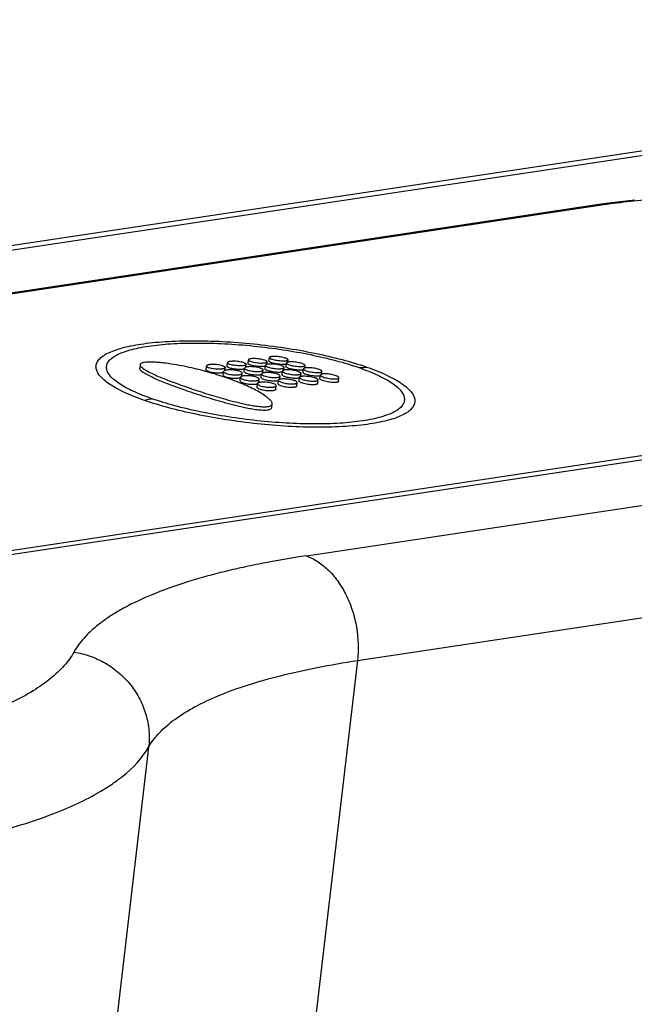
# Model space of a CAD drawing. Header units: millimetres. Extents: x 290 to 825, y 194 to 728.
# Tile 4 of 25: x 338 to 355, y 346 to 372. Entities that reach past the tile are written whole.
import ezdxf

# ---------------------------------------------------------------- set-up
doc = ezdxf.new("R2010")
doc.units = ezdxf.units.MM
doc.header["$LTSCALE"] = 65.395
doc.layers.get('0').update_dxf_attribs({"linetype": 'CONTINUOUS'})

msp = doc.modelspace()

# ---------------------------------------------------------------- linework, layer by layer
at = {"color": 7, "linetype": 'CONTINUOUS'}
for p, q in [((326.661, 364.612), (378.06, 372.346)), ((353.765, 367.422), (321.939, 362.633)), ((343.795, 363.103), (343.806, 363.199)), ((344.354, 363.179), (344.364, 363.275)), ((344.854, 363.153), (344.862, 363.221)), ((344.911, 363.24), (344.921, 363.336)), ((345.365, 363.094), (345.375, 363.191)), ((345.411, 363.212), (345.418, 363.276)), ((341.474, 363.144), (341.464, 363.048)), ((343.235, 363.012), (343.246, 363.109)), ((343.689, 362.867), (343.7, 362.963)), ((343.736, 362.991), (343.744, 363.067)), ((344.249, 362.957), (344.26, 363.054)), ((344.296, 363.079), (344.304, 363.152)), ((344.749, 362.925), (344.757, 363.001)), ((344.808, 363.033), (344.818, 363.13)), ((345.261, 362.878), (345.271, 362.974)), ((345.307, 362.999), (345.315, 363.07)), ((345.818, 362.939), (345.828, 363.036)), ((345.864, 363.058), (345.871, 363.125)), ((346.316, 362.894), (346.323, 362.965)), ((344.142, 362.711), (344.152, 362.808)), ((344.189, 362.837), (344.197, 362.916)), ((344.641, 362.673), (344.65, 362.756)), ((344.702, 362.802), (344.713, 362.898)), ((345.154, 362.637), (345.164, 362.734)), ((345.201, 362.762), (345.209, 362.84)), ((345.65, 362.574), (345.66, 362.67)), ((345.712, 362.713), (345.723, 362.81)), ((345.759, 362.835), (345.767, 362.91)), ((346.208, 362.643), (346.218, 362.74)), ((346.269, 362.775), (346.28, 362.871)), ((346.764, 362.698), (346.775, 362.795)), ((335.843, 357.753), (367.669, 362.542)), ((344.603, 362.63), (344.592, 362.627)), ((344.594, 362.547), (344.604, 362.643)), ((345.09, 362.489), (345.101, 362.586)), ((344.984, 362.001), (344.994, 362.098))]:
    msp.add_line(p, q, dxfattribs=at)
at = {"color": 9, "linetype": 'CONTINUOUS'}
for p, q in [((378.62, 372.295), (327.221, 364.561)), ((322.013, 362.626), (353.838, 367.415)), ((345.907, 358.048), (397.307, 365.782)), ((347.269, 355.254), (398.668, 362.988)), ((367.56, 362.629), (335.734, 357.84)), ((347.269, 355.254), (344.96, 335.555)), ((341.702, 352.945), (340.071, 339.047))]:
    msp.add_line(p, q, dxfattribs=at)
at = {"color": 7, "linetype": 'CONTINUOUS'}
msp.add_lwpolyline([(354.667, 367.532), (354.509, 367.516), (354.353, 367.499), (354.2, 367.481), (354.049, 367.462), (353.9, 367.442), (353.765, 367.422)], dxfattribs=at)
for centre, radius, start, end in [((344.093, 362.969), 0.186, 284.9297, 288.1655), ((345.116, 362.872), 0.162, 286.207, 286.821)]:
    msp.add_arc(centre, radius, start, end, dxfattribs=at)
at = {"color": 9, "linetype": 'CONTINUOUS'}
for points, knots in [([(353.838, 367.415), (353.832, 367.417), (353.808, 367.424), (353.783, 367.425), (353.765, 367.422)], [0, 0, 0, 0, 0.256976, 1, 1, 1, 1]), ([(353.838, 367.415), (354.07, 367.45), (354.555, 367.511), (355.594, 367.6), (357.006, 367.647), (358.793, 367.607), (360.653, 367.474), (362.515, 367.251), (364.309, 366.945), (365.724, 366.623), (366.768, 366.329), (367.471, 366.101), (368.11, 365.863), (368.678, 365.617), (369.17, 365.365), (369.526, 365.145), (369.766, 364.966), (369.917, 364.837), (370.047, 364.708), (370.154, 364.58), (370.239, 364.452), (370.301, 364.326), (370.339, 364.2), (370.354, 364.076), (370.345, 363.955), (370.299, 363.792), (370.203, 363.639), (370.072, 363.501), (369.897, 363.357), (369.619, 363.19), (369.215, 363.017), (368.732, 362.863), (368.172, 362.731), (367.772, 362.661), (367.56, 362.629)], [0, 0, 0, 0, 0.033826, 0.070376, 0.150398, 0.237308, 0.328006, 0.419222, 0.507673, 0.590211, 0.628362, 0.663996, 0.696833, 0.726633, 0.753214, 0.776464, 0.786838, 0.796389, 0.805142, 0.81314, 0.820445, 0.827147, 0.833368, 0.839268, 0.845033, 0.850866, 0.863445, 0.870538, 0.878298, 0.896065, 0.917089, 0.941466, 0.969151, 1, 1, 1, 1]), ([(341.592, 362.193), (341.497, 362.226), (341.317, 362.293), (341.066, 362.401), (340.846, 362.51), (340.661, 362.621), (340.512, 362.731), (340.4, 362.842), (340.326, 362.952), (340.298, 363.047), (340.298, 363.118), (340.314, 363.188), (340.363, 363.275), (340.462, 363.366), (340.598, 363.449), (340.772, 363.524), (340.982, 363.591), (341.227, 363.649), (341.505, 363.698), (341.812, 363.736), (342.272, 363.774), (342.896, 363.792), (343.685, 363.77), (344.505, 363.706), (345.324, 363.602), (346.112, 363.463), (346.838, 363.294), (347.295, 363.158), (347.507, 363.083)], [0, 0, 0, 0, 0.03293, 0.062901, 0.089718, 0.113251, 0.133463, 0.150462, 0.164588, 0.176598, 0.182233, 0.187873, 0.199943, 0.214209, 0.231471, 0.252096, 0.276204, 0.303758, 0.334607, 0.368539, 0.405265, 0.48577, 0.573163, 0.664176, 0.755473, 0.843824, 0.926223, 1, 1, 1, 1]), ([(341.791, 362.236), (341.703, 362.267), (341.534, 362.329), (341.299, 362.43), (341.094, 362.532), (340.921, 362.635), (340.781, 362.739), (340.675, 362.842), (340.605, 362.945), (340.578, 363.034), (340.578, 363.1), (340.591, 363.166), (340.637, 363.247), (340.728, 363.332), (340.855, 363.41), (341.017, 363.481), (341.213, 363.543), (341.442, 363.597), (341.804, 363.661), (342.321, 363.711), (343.002, 363.73), (343.74, 363.709), (344.506, 363.649), (345.272, 363.552), (346.007, 363.422), (346.686, 363.264), (347.112, 363.136), (347.311, 363.067)], [0, 0, 0, 0, 0.032935, 0.062925, 0.089775, 0.113356, 0.133628, 0.15069, 0.164874, 0.176921, 0.18256, 0.188194, 0.200227, 0.214436, 0.231637, 0.252208, 0.276275, 0.303803, 0.334642, 0.405305, 0.485859, 0.573298, 0.664327, 0.755602, 0.843904, 0.92625, 1, 1, 1, 1]), ([(347.507, 363.083), (347.602, 363.05), (347.782, 362.984), (348.034, 362.875), (348.253, 362.765), (348.438, 362.653), (348.587, 362.541), (348.698, 362.429), (348.772, 362.317), (348.801, 362.221), (348.8, 362.148), (348.784, 362.077), (348.735, 361.989), (348.636, 361.896), (348.499, 361.812), (348.325, 361.735), (348.115, 361.667), (347.87, 361.609), (347.592, 361.56), (347.285, 361.522), (346.826, 361.485), (346.202, 361.469), (345.413, 361.494), (344.593, 361.562), (343.774, 361.669), (342.987, 361.811), (342.261, 361.982), (341.804, 362.119), (341.592, 362.193)], [0, 0, 0, 0, 0.03289, 0.062837, 0.08965, 0.113204, 0.133468, 0.150555, 0.164812, 0.176992, 0.182719, 0.188451, 0.200683, 0.215069, 0.232406, 0.253068, 0.277183, 0.304719, 0.335531, 0.369412, 0.406076, 0.48644, 0.573687, 0.664564, 0.755744, 0.843997, 0.92631, 1, 1, 1, 1]), ([(347.311, 363.067), (347.399, 363.036), (347.568, 362.973), (347.803, 362.872), (348.008, 362.769), (348.181, 362.665), (348.321, 362.56), (348.426, 362.455), (348.496, 362.351), (348.523, 362.261), (348.523, 362.193), (348.509, 362.126), (348.464, 362.044), (348.373, 361.957), (348.245, 361.877), (348.083, 361.806), (347.887, 361.742), (347.658, 361.688), (347.399, 361.642), (347.112, 361.607), (346.682, 361.572), (346.099, 361.557), (345.361, 361.581), (344.595, 361.645), (343.83, 361.746), (343.095, 361.878), (342.416, 362.038), (341.99, 362.167), (341.791, 362.236)], [0, 0, 0, 0, 0.032894, 0.062859, 0.089705, 0.113307, 0.13363, 0.15078, 0.165093, 0.177308, 0.18304, 0.188767, 0.200962, 0.215291, 0.232568, 0.253177, 0.27725, 0.30476, 0.335563, 0.369447, 0.406127, 0.486539, 0.573829, 0.664721, 0.755878, 0.84408, 0.926338, 1, 1, 1, 1]), ([(347.311, 363.067), (347.327, 363.067), (347.393, 363.069), (347.458, 363.076), (347.507, 363.083)], [0, 0, 0, 0, 0.24733, 1, 1, 1, 1]), ([(341.791, 362.236), (341.775, 362.231), (341.709, 362.214), (341.642, 362.201), (341.592, 362.193)], [0, 0, 0, 0, 0.253426, 1, 1, 1, 1]), ([(345.907, 358.048), (345.506, 357.987), (344.918, 357.887), (344.157, 357.728), (343.466, 357.565), (342.675, 357.342), (341.822, 357.036), (341.196, 356.746), (340.763, 356.495), (340.484, 356.307), (340.238, 356.112), (339.964, 355.851), (339.796, 355.632), (339.709, 355.479)], [0, 0, 0, 0, 0.176812, 0.259812, 0.339089, 0.486212, 0.617873, 0.734107, 0.78661, 0.835517, 0.88102, 0.923379, 1, 1, 1, 1]), ([(345.907, 358.048), (346.016, 358.007), (346.232, 357.895), (346.521, 357.655), (346.776, 357.347), (346.988, 356.983), (347.149, 356.576), (347.287, 356), (347.303, 355.548), (347.269, 355.254)], [0, 0, 0, 0, 0.105135, 0.2177, 0.337933, 0.464969, 0.597117, 0.732139, 1, 1, 1, 1]), ([(339.709, 355.479), (339.636, 355.35), (339.447, 355.094), (339.077, 354.749), (338.608, 354.425), (338.042, 354.121), (337.382, 353.84), (336.631, 353.582), (335.791, 353.349), (334.867, 353.142), (333.862, 352.962), (332.38, 352.753), (330.362, 352.572), (327.772, 352.476), (324.998, 352.498), (322.092, 352.637), (319.109, 352.887), (316.107, 353.243), (313.143, 353.695), (310.271, 354.233), (307.546, 354.846), (305.02, 355.52), (303.419, 356.025), (302.662, 356.289)], [0, 0, 0, 0, 0.011679, 0.024798, 0.039654, 0.056424, 0.075201, 0.096021, 0.118873, 0.143719, 0.170492, 0.199109, 0.261442, 0.329754, 0.402899, 0.47961, 0.55853, 0.63825, 0.717343, 0.794392, 0.868029, 0.936959, 1, 1, 1, 1]), ([(339.709, 355.479), (339.857, 355.457), (340.149, 355.384), (340.558, 355.194), (340.925, 354.932), (341.236, 354.606), (341.478, 354.23), (341.643, 353.817), (341.724, 353.383), (341.719, 353.09), (341.702, 352.945)], [0, 0, 0, 0, 0.125984, 0.252318, 0.378635, 0.504571, 0.629818, 0.754164, 0.877534, 1, 1, 1, 1]), ([(341.702, 352.945), (341.781, 353.083), (341.991, 353.355), (342.411, 353.711), (342.949, 354.042), (343.603, 354.345), (344.369, 354.621), (345.244, 354.867), (346.221, 355.082), (346.909, 355.2), (347.269, 355.254)], [0, 0, 0, 0, 0.076883, 0.164827, 0.266315, 0.382629, 0.514297, 0.661341, 0.823437, 1, 1, 1, 1]), ([(300.811, 353.812), (301.647, 353.521), (303.414, 352.963), (306.203, 352.222), (309.212, 351.549), (312.383, 350.958), (315.656, 350.464), (318.97, 350.077), (322.26, 349.806), (325.466, 349.658), (328.526, 349.637), (330.957, 349.729), (332.784, 349.873), (334.052, 350.01), (335.243, 350.178), (336.351, 350.377), (337.371, 350.605), (338.298, 350.862), (339.128, 351.145), (339.857, 351.454), (340.393, 351.74), (340.766, 351.982), (341.21, 352.313), (341.53, 352.645), (341.702, 352.945)], [0, 0, 0, 0, 0.063062, 0.132029, 0.205709, 0.282799, 0.361921, 0.441654, 0.52057, 0.597262, 0.67038, 0.738662, 0.770632, 0.80098, 0.82959, 0.856361, 0.881208, 0.904065, 0.924891, 0.943677, 0.960455, 0.96812, 0.975323, 1, 1, 1, 1])]:
    msp.add_open_spline(points, degree=3, knots=knots, dxfattribs=at)
at = {"color": 7, "linetype": 'CONTINUOUS'}
for points, knots in [([(341.562, 363.2), (341.548, 363.197), (341.525, 363.191), (341.497, 363.178), (341.48, 363.162), (341.475, 363.15), (341.474, 363.144)], [0, 0, 0, 0, 0.376389, 0.651196, 0.846421, 1, 1, 1, 1]), ([(344.994, 362.098), (344.996, 362.115), (344.987, 362.142), (344.966, 362.174), (344.937, 362.209), (344.892, 362.251), (344.805, 362.319), (344.678, 362.4), (344.509, 362.492), (344.323, 362.58), (344.053, 362.696), (343.688, 362.83), (343.302, 362.946), (342.975, 363.031), (342.714, 363.09), (342.44, 363.142), (342.203, 363.179), (342.005, 363.201), (341.852, 363.213), (341.724, 363.216), (341.627, 363.21), (341.582, 363.204), (341.562, 363.2)], [0, 0, 0, 0, 0.013832, 0.021928, 0.030775, 0.050382, 0.072062, 0.119971, 0.172347, 0.228084, 0.286572, 0.410548, 0.543155, 0.612806, 0.684957, 0.760015, 0.838623, 0.879504, 0.921397, 0.963297, 0.98295, 1, 1, 1, 1]), ([(343.806, 363.199), (343.805, 363.195), (343.809, 363.188), (343.816, 363.181), (343.828, 363.171), (343.85, 363.161), (343.869, 363.154), (343.88, 363.15)], [0, 0, 0, 0, 0.135975, 0.227667, 0.339841, 0.628615, 1, 1, 1, 1]), ([(344.229, 363.201), (344.21, 363.207), (344.169, 363.217), (344.102, 363.228), (344.032, 363.235), (343.964, 363.238), (343.911, 363.236), (343.874, 363.231), (343.851, 363.227), (343.833, 363.222), (343.817, 363.215), (343.807, 363.206), (343.806, 363.199)], [0, 0, 0, 0, 0.137302, 0.294861, 0.460341, 0.62061, 0.763048, 0.824132, 0.87697, 0.920811, 0.955379, 1, 1, 1, 1]), ([(344.229, 363.201), (344.24, 363.197), (344.26, 363.19), (344.281, 363.18), (344.294, 363.17), (344.301, 363.163), (344.304, 363.156), (344.304, 363.152)], [0, 0, 0, 0, 0.371405, 0.660172, 0.77234, 0.864029, 1, 1, 1, 1]), ([(344.787, 363.269), (344.768, 363.275), (344.726, 363.285), (344.66, 363.297), (344.59, 363.305), (344.522, 363.309), (344.462, 363.308), (344.418, 363.303), (344.391, 363.296), (344.375, 363.29), (344.365, 363.281), (344.364, 363.275)], [0, 0, 0, 0, 0.138035, 0.296456, 0.462743, 0.623599, 0.766258, 0.87984, 0.923306, 0.957296, 1, 1, 1, 1]), ([(344.364, 363.275), (344.364, 363.271), (344.367, 363.264), (344.375, 363.257), (344.387, 363.248), (344.409, 363.238), (344.428, 363.231), (344.439, 363.228)], [0, 0, 0, 0, 0.131262, 0.222129, 0.334301, 0.624944, 1, 1, 1, 1]), ([(344.439, 363.228), (344.458, 363.222), (344.5, 363.211), (344.566, 363.199), (344.636, 363.191), (344.704, 363.188), (344.764, 363.189), (344.808, 363.194), (344.835, 363.201), (344.851, 363.207), (344.861, 363.215), (344.862, 363.221)], [0, 0, 0, 0, 0.138029, 0.296447, 0.462732, 0.623585, 0.766243, 0.879827, 0.923297, 0.957291, 1, 1, 1, 1]), ([(344.862, 363.221), (344.862, 363.225), (344.859, 363.232), (344.851, 363.239), (344.839, 363.248), (344.817, 363.258), (344.798, 363.265), (344.787, 363.269)], [0, 0, 0, 0, 0.131253, 0.222117, 0.334286, 0.624932, 1, 1, 1, 1]), ([(344.985, 363.194), (344.974, 363.198), (344.955, 363.204), (344.934, 363.214), (344.921, 363.223), (344.914, 363.23), (344.911, 363.236), (344.911, 363.24)], [0, 0, 0, 0, 0.378805, 0.671367, 0.783545, 0.873584, 1, 1, 1, 1]), ([(345.343, 363.322), (345.324, 363.328), (345.282, 363.339), (345.216, 363.351), (345.146, 363.36), (345.079, 363.365), (345.026, 363.365), (344.989, 363.362), (344.966, 363.359), (344.948, 363.355), (344.933, 363.35), (344.922, 363.342), (344.921, 363.336)], [0, 0, 0, 0, 0.138742, 0.297998, 0.465056, 0.626456, 0.769307, 0.830251, 0.882674, 0.925778, 0.959208, 1, 1, 1, 1]), ([(344.921, 363.336), (344.921, 363.333), (344.924, 363.326), (344.932, 363.319), (344.944, 363.311), (344.966, 363.301), (344.985, 363.294), (344.996, 363.29)], [0, 0, 0, 0, 0.126459, 0.216506, 0.328685, 0.621229, 1, 1, 1, 1]), ([(345.372, 363.159), (345.361, 363.156), (345.335, 363.153), (345.274, 363.15), (345.188, 363.155), (345.085, 363.169), (345.016, 363.184), (344.985, 363.194)], [0, 0, 0, 0, 0.087917, 0.198191, 0.465059, 0.750592, 1, 1, 1, 1]), ([(344.996, 363.29), (345.015, 363.284), (345.057, 363.274), (345.123, 363.261), (345.193, 363.253), (345.261, 363.248), (345.314, 363.248), (345.35, 363.25), (345.373, 363.253), (345.391, 363.257), (345.407, 363.263), (345.417, 363.27), (345.418, 363.276)], [0, 0, 0, 0, 0.138739, 0.297993, 0.465049, 0.626444, 0.769292, 0.830237, 0.882663, 0.92577, 0.959204, 1, 1, 1, 1]), ([(345.418, 363.276), (345.418, 363.28), (345.415, 363.287), (345.408, 363.293), (345.395, 363.302), (345.373, 363.312), (345.354, 363.319), (345.343, 363.322)], [0, 0, 0, 0, 0.126455, 0.216502, 0.328683, 0.621231, 1, 1, 1, 1]), ([(345.797, 363.174), (345.778, 363.18), (345.736, 363.192), (345.67, 363.205), (345.6, 363.214), (345.532, 363.22), (345.472, 363.22), (345.429, 363.217), (345.402, 363.21), (345.386, 363.205), (345.376, 363.197), (345.375, 363.191)], [0, 0, 0, 0, 0.138883, 0.298014, 0.46476, 0.625765, 0.768261, 0.881386, 0.924522, 0.958122, 1, 1, 1, 1]), ([(345.375, 363.191), (345.375, 363.187), (345.378, 363.18), (345.385, 363.173), (345.398, 363.164), (345.419, 363.153), (345.439, 363.146), (345.449, 363.142)], [0, 0, 0, 0, 0.130191, 0.22113, 0.333525, 0.624687, 1, 1, 1, 1]), ([(342.673, 362.463), (342.605, 362.487), (342.472, 362.534), (342.277, 362.607), (342.092, 362.679), (341.919, 362.751), (341.761, 362.823), (341.642, 362.884), (341.561, 362.935), (341.518, 362.966), (341.491, 362.991), (341.472, 363.014), (341.463, 363.035), (341.464, 363.048)], [0, 0, 0, 0, 0.158874, 0.311565, 0.457406, 0.595299, 0.723419, 0.838533, 0.889471, 0.934401, 0.954091, 0.971612, 1, 1, 1, 1]), ([(341.474, 363.144), (341.473, 363.131), (341.484, 363.108), (341.505, 363.085), (341.535, 363.057), (341.581, 363.024), (341.67, 362.971), (341.799, 362.906), (341.97, 362.83), (342.156, 362.754), (342.356, 362.677), (342.566, 362.601), (342.865, 362.496), (343.177, 362.393), (343.502, 362.294), (343.761, 362.219), (343.985, 362.16), (344.171, 362.116), (344.315, 362.084), (344.464, 362.056), (344.617, 362.033), (344.744, 362.022), (344.84, 362.023), (344.885, 362.028), (344.906, 362.032)], [0, 0, 0, 0, 0.011279, 0.018325, 0.026262, 0.044383, 0.064906, 0.111205, 0.162648, 0.217962, 0.276441, 0.33767, 0.401405, 0.536003, 0.606914, 0.680439, 0.756918, 0.796429, 0.836899, 0.878394, 0.920806, 0.963069, 0.982837, 1, 1, 1, 1]), ([(343.309, 362.962), (343.298, 362.965), (343.279, 362.973), (343.252, 362.986), (343.234, 363.002), (343.235, 363.012)], [0, 0, 0, 0, 0.37238, 0.662895, 1, 1, 1, 1]), ([(343.246, 363.109), (343.245, 363.098), (343.263, 363.082), (343.289, 363.069), (343.309, 363.062), (343.32, 363.058)], [0, 0, 0, 0, 0.337085, 0.627597, 1, 1, 1, 1]), ([(343.67, 363.118), (343.651, 363.124), (343.609, 363.134), (343.543, 363.145), (343.473, 363.151), (343.404, 363.152), (343.351, 363.149), (343.314, 363.144), (343.291, 363.139), (343.273, 363.133), (343.256, 363.125), (343.246, 363.115), (343.246, 363.109)], [0, 0, 0, 0, 0.136552, 0.293242, 0.457916, 0.617598, 0.759819, 0.82098, 0.874042, 0.918281, 0.953451, 1, 1, 1, 1]), ([(343.309, 362.962), (343.34, 362.952), (343.409, 362.938), (343.513, 362.927), (343.6, 362.928), (343.66, 362.935), (343.686, 362.94), (343.698, 362.944)], [0, 0, 0, 0, 0.24772, 0.53169, 0.798695, 0.910076, 1, 1, 1, 1]), ([(343.744, 363.067), (343.743, 363.061), (343.733, 363.051), (343.717, 363.043), (343.698, 363.037), (343.676, 363.032), (343.639, 363.027), (343.585, 363.024), (343.517, 363.025), (343.447, 363.031), (343.381, 363.042), (343.339, 363.052), (343.32, 363.058)], [0, 0, 0, 0, 0.046543, 0.081708, 0.125939, 0.178992, 0.240143, 0.382346, 0.542027, 0.706707, 0.863418, 1, 1, 1, 1]), ([(343.67, 363.118), (343.681, 363.114), (343.701, 363.107), (343.727, 363.094), (343.745, 363.078), (343.744, 363.067)], [0, 0, 0, 0, 0.372415, 0.662924, 1, 1, 1, 1]), ([(343.7, 362.963), (343.698, 362.952), (343.716, 362.935), (343.743, 362.921), (343.762, 362.914), (343.773, 362.91)], [0, 0, 0, 0, 0.34195, 0.631089, 1, 1, 1, 1]), ([(344.124, 362.969), (344.105, 362.976), (344.063, 362.987), (343.997, 362.998), (343.927, 363.005), (343.858, 363.007), (343.805, 363.004), (343.768, 362.999), (343.745, 362.994), (343.727, 362.988), (343.71, 362.98), (343.7, 362.97), (343.7, 362.963)], [0, 0, 0, 0, 0.136675, 0.293216, 0.457569, 0.616854, 0.758695, 0.819721, 0.872715, 0.916987, 0.952344, 1, 1, 1, 1]), ([(343.87, 363.054), (343.859, 363.058), (343.839, 363.064), (343.818, 363.075), (343.805, 363.084), (343.798, 363.092), (343.795, 363.099), (343.795, 363.103)], [0, 0, 0, 0, 0.371419, 0.660189, 0.772356, 0.864041, 1, 1, 1, 1]), ([(344.257, 363.03), (344.246, 363.027), (344.22, 363.022), (344.159, 363.017), (344.073, 363.018), (343.969, 363.03), (343.901, 363.044), (343.87, 363.054)], [0, 0, 0, 0, 0.089223, 0.200225, 0.467201, 0.751714, 1, 1, 1, 1]), ([(344.304, 363.152), (344.303, 363.145), (344.293, 363.136), (344.277, 363.129), (344.258, 363.124), (344.236, 363.12), (344.198, 363.115), (344.145, 363.113), (344.077, 363.116), (344.007, 363.123), (343.941, 363.134), (343.899, 363.144), (343.88, 363.15)], [0, 0, 0, 0, 0.044623, 0.079191, 0.12303, 0.175864, 0.236945, 0.379375, 0.539636, 0.705111, 0.86268, 1, 1, 1, 1]), ([(344.197, 362.916), (344.199, 362.927), (344.181, 362.944), (344.154, 362.958), (344.135, 362.966), (344.124, 362.969)], [0, 0, 0, 0, 0.341956, 0.631098, 1, 1, 1, 1]), ([(344.323, 362.906), (344.312, 362.909), (344.293, 362.917), (344.266, 362.93), (344.248, 362.947), (344.249, 362.957)], [0, 0, 0, 0, 0.372467, 0.663379, 1, 1, 1, 1]), ([(344.26, 363.054), (344.259, 363.043), (344.277, 363.027), (344.303, 363.013), (344.323, 363.006), (344.334, 363.002)], [0, 0, 0, 0, 0.336662, 0.627587, 1, 1, 1, 1]), ([(344.683, 363.052), (344.664, 363.059), (344.622, 363.07), (344.556, 363.082), (344.486, 363.09), (344.418, 363.093), (344.365, 363.091), (344.328, 363.087), (344.305, 363.082), (344.287, 363.077), (344.27, 363.07), (344.26, 363.06), (344.26, 363.054)], [0, 0, 0, 0, 0.137431, 0.294857, 0.460021, 0.619884, 0.76194, 0.822889, 0.875658, 0.91953, 0.954277, 1, 1, 1, 1]), ([(344.334, 363.002), (344.353, 362.996), (344.394, 362.984), (344.46, 362.972), (344.53, 362.964), (344.599, 362.961), (344.652, 362.963), (344.689, 362.967), (344.711, 362.972), (344.73, 362.977), (344.746, 362.984), (344.756, 362.994), (344.757, 363.001)], [0, 0, 0, 0, 0.137454, 0.294875, 0.460011, 0.619849, 0.76189, 0.822844, 0.875624, 0.919509, 0.954267, 1, 1, 1, 1]), ([(344.428, 363.131), (344.417, 363.135), (344.398, 363.142), (344.377, 363.152), (344.364, 363.161), (344.357, 363.168), (344.354, 363.175), (344.354, 363.179)], [0, 0, 0, 0, 0.375096, 0.665751, 0.777918, 0.868775, 1, 1, 1, 1]), ([(344.815, 363.102), (344.804, 363.099), (344.778, 363.095), (344.718, 363.091), (344.631, 363.094), (344.527, 363.107), (344.459, 363.122), (344.428, 363.131)], [0, 0, 0, 0, 0.088547, 0.199176, 0.466105, 0.751143, 1, 1, 1, 1]), ([(344.757, 363.001), (344.758, 363.011), (344.74, 363.027), (344.714, 363.041), (344.694, 363.048), (344.683, 363.052)], [0, 0, 0, 0, 0.336642, 0.627553, 1, 1, 1, 1]), ([(345.136, 362.894), (345.117, 362.901), (345.075, 362.913), (345.009, 362.926), (344.939, 362.935), (344.871, 362.938), (344.818, 362.937), (344.781, 362.932), (344.758, 362.928), (344.74, 362.923), (344.723, 362.915), (344.713, 362.905), (344.713, 362.898)], [0, 0, 0, 0, 0.137579, 0.294886, 0.459747, 0.619217, 0.760895, 0.821701, 0.874386, 0.918272, 0.953188, 1, 1, 1, 1]), ([(344.882, 362.983), (344.871, 362.987), (344.852, 362.994), (344.83, 363.005), (344.818, 363.014), (344.811, 363.022), (344.807, 363.029), (344.808, 363.033)], [0, 0, 0, 0, 0.371663, 0.660964, 0.773364, 0.865125, 1, 1, 1, 1]), ([(345.241, 363.12), (345.222, 363.127), (345.18, 363.138), (345.114, 363.151), (345.044, 363.159), (344.976, 363.164), (344.923, 363.163), (344.886, 363.16), (344.864, 363.156), (344.845, 363.151), (344.829, 363.145), (344.819, 363.136), (344.818, 363.13)], [0, 0, 0, 0, 0.138157, 0.296435, 0.462393, 0.622833, 0.76511, 0.825992, 0.878552, 0.922046, 0.956207, 1, 1, 1, 1]), ([(344.818, 363.13), (344.818, 363.125), (344.821, 363.118), (344.828, 363.111), (344.841, 363.101), (344.862, 363.09), (344.881, 363.083), (344.892, 363.079)], [0, 0, 0, 0, 0.134896, 0.226662, 0.339061, 0.628352, 1, 1, 1, 1]), ([(345.269, 362.95), (345.257, 362.947), (345.232, 362.943), (345.171, 362.939), (345.084, 362.942), (344.981, 362.956), (344.913, 362.973), (344.882, 362.983)], [0, 0, 0, 0, 0.08858, 0.199111, 0.465731, 0.750683, 1, 1, 1, 1]), ([(344.892, 363.079), (344.911, 363.073), (344.953, 363.062), (345.019, 363.049), (345.089, 363.04), (345.157, 363.036), (345.21, 363.037), (345.247, 363.04), (345.269, 363.044), (345.288, 363.049), (345.304, 363.055), (345.314, 363.064), (345.315, 363.07)], [0, 0, 0, 0, 0.138154, 0.296428, 0.462375, 0.622803, 0.765079, 0.825966, 0.878533, 0.922033, 0.956199, 1, 1, 1, 1]), ([(345.315, 363.07), (345.315, 363.074), (345.312, 363.082), (345.305, 363.089), (345.292, 363.098), (345.271, 363.109), (345.252, 363.117), (345.241, 363.12)], [0, 0, 0, 0, 0.134896, 0.226663, 0.339066, 0.628361, 1, 1, 1, 1]), ([(345.693, 362.962), (345.674, 362.969), (345.633, 362.981), (345.567, 362.995), (345.497, 363.004), (345.429, 363.009), (345.376, 363.009), (345.339, 363.005), (345.317, 363.002), (345.298, 362.997), (345.282, 362.99), (345.272, 362.981), (345.271, 362.974)], [0, 0, 0, 0, 0.138293, 0.296434, 0.46207, 0.622106, 0.764012, 0.824764, 0.877257, 0.920777, 0.955111, 1, 1, 1, 1]), ([(345.271, 362.974), (345.271, 362.97), (345.274, 362.963), (345.281, 362.955), (345.293, 362.945), (345.315, 362.933), (345.334, 362.925), (345.345, 362.922)], [0, 0, 0, 0, 0.138412, 0.231083, 0.34374, 0.631743, 1, 1, 1, 1]), ([(345.439, 363.046), (345.428, 363.049), (345.409, 363.057), (345.387, 363.067), (345.375, 363.076), (345.368, 363.083), (345.364, 363.09), (345.365, 363.094)], [0, 0, 0, 0, 0.375334, 0.666509, 0.778904, 0.869838, 1, 1, 1, 1]), ([(345.825, 363.007), (345.814, 363.004), (345.788, 363.001), (345.728, 362.998), (345.641, 363.003), (345.538, 363.019), (345.47, 363.035), (345.439, 363.046)], [0, 0, 0, 0, 0.087948, 0.198128, 0.46469, 0.750133, 1, 1, 1, 1]), ([(345.449, 363.142), (345.469, 363.136), (345.51, 363.124), (345.576, 363.111), (345.646, 363.101), (345.714, 363.096), (345.774, 363.096), (345.817, 363.099), (345.844, 363.105), (345.86, 363.111), (345.87, 363.119), (345.871, 363.125)], [0, 0, 0, 0, 0.138881, 0.298009, 0.464746, 0.625743, 0.768238, 0.881371, 0.924513, 0.958117, 1, 1, 1, 1]), ([(345.767, 362.91), (345.768, 362.914), (345.764, 362.921), (345.757, 362.929), (345.745, 362.939), (345.723, 362.951), (345.704, 362.959), (345.693, 362.962)], [0, 0, 0, 0, 0.138414, 0.231086, 0.343743, 0.631742, 1, 1, 1, 1]), ([(345.871, 363.125), (345.872, 363.129), (345.868, 363.136), (345.861, 363.143), (345.849, 363.152), (345.827, 363.163), (345.808, 363.17), (345.797, 363.174)], [0, 0, 0, 0, 0.130191, 0.221131, 0.333528, 0.624692, 1, 1, 1, 1]), ([(345.892, 362.888), (345.881, 362.892), (345.861, 362.899), (345.84, 362.911), (345.828, 362.92), (345.82, 362.928), (345.817, 362.935), (345.818, 362.939)], [0, 0, 0, 0, 0.371897, 0.661741, 0.774376, 0.866212, 1, 1, 1, 1]), ([(346.249, 363.016), (346.23, 363.023), (346.189, 363.035), (346.123, 363.049), (346.053, 363.06), (345.985, 363.065), (345.933, 363.066), (345.896, 363.063), (345.873, 363.061), (345.855, 363.056), (345.839, 363.05), (345.829, 363.042), (345.828, 363.036)], [0, 0, 0, 0, 0.139009, 0.297988, 0.464395, 0.624985, 0.767109, 0.827803, 0.880103, 0.923267, 0.957034, 1, 1, 1, 1]), ([(345.828, 363.036), (345.828, 363.031), (345.831, 363.024), (345.838, 363.017), (345.85, 363.007), (345.872, 362.996), (345.891, 362.988), (345.902, 362.984)], [0, 0, 0, 0, 0.133808, 0.225647, 0.338281, 0.628118, 1, 1, 1, 1]), ([(345.902, 362.984), (345.921, 362.977), (345.963, 362.965), (346.028, 362.951), (346.098, 362.941), (346.166, 362.935), (346.219, 362.934), (346.256, 362.937), (346.278, 362.94), (346.297, 362.944), (346.312, 362.95), (346.323, 362.958), (346.323, 362.965)], [0, 0, 0, 0, 0.139005, 0.297974, 0.464368, 0.624952, 0.767081, 0.827781, 0.880087, 0.923257, 0.95703, 1, 1, 1, 1]), ([(346.323, 362.965), (346.324, 362.969), (346.321, 362.976), (346.313, 362.983), (346.301, 362.993), (346.28, 363.004), (346.26, 363.012), (346.249, 363.016)], [0, 0, 0, 0, 0.133807, 0.225646, 0.338282, 0.628117, 1, 1, 1, 1]), ([(343.763, 362.814), (343.752, 362.817), (343.732, 362.825), (343.706, 362.839), (343.688, 362.856), (343.689, 362.867)], [0, 0, 0, 0, 0.368896, 0.658024, 1, 1, 1, 1]), ([(344.141, 362.789), (344.129, 362.786), (344.102, 362.781), (344.042, 362.775), (343.957, 362.777), (343.857, 362.789), (343.792, 362.804), (343.763, 362.814)], [0, 0, 0, 0, 0.095484, 0.210035, 0.477148, 0.756468, 1, 1, 1, 1]), ([(343.773, 362.91), (343.792, 362.904), (343.834, 362.893), (343.9, 362.881), (343.97, 362.874), (344.039, 362.872), (344.092, 362.875), (344.129, 362.88), (344.152, 362.885), (344.17, 362.891), (344.187, 362.899), (344.197, 362.909), (344.197, 362.916)], [0, 0, 0, 0, 0.136708, 0.293288, 0.457656, 0.616933, 0.75876, 0.819776, 0.872757, 0.917015, 0.952358, 1, 1, 1, 1]), ([(344.215, 362.656), (344.204, 362.66), (344.185, 362.668), (344.158, 362.683), (344.141, 362.7), (344.142, 362.711)], [0, 0, 0, 0, 0.36547, 0.653287, 1, 1, 1, 1]), ([(344.152, 362.808), (344.151, 362.797), (344.169, 362.779), (344.195, 362.764), (344.215, 362.756), (344.226, 362.752)], [0, 0, 0, 0, 0.346705, 0.634525, 1, 1, 1, 1]), ([(344.576, 362.811), (344.557, 362.818), (344.516, 362.83), (344.45, 362.842), (344.379, 362.85), (344.311, 362.853), (344.258, 362.85), (344.221, 362.845), (344.198, 362.84), (344.18, 362.834), (344.165, 362.826), (344.156, 362.818), (344.153, 362.811), (344.152, 362.808)], [0, 0, 0, 0, 0.136664, 0.292912, 0.456758, 0.61543, 0.756711, 0.81753, 0.870397, 0.914654, 0.950159, 0.977714, 1, 1, 1, 1]), ([(344.226, 362.752), (344.245, 362.745), (344.286, 362.734), (344.352, 362.721), (344.423, 362.713), (344.491, 362.711), (344.544, 362.713), (344.581, 362.719), (344.604, 362.724), (344.622, 362.73), (344.637, 362.737), (344.646, 362.745), (344.649, 362.752), (344.65, 362.756)], [0, 0, 0, 0, 0.136677, 0.292934, 0.456792, 0.615477, 0.756755, 0.817566, 0.870422, 0.914669, 0.950167, 0.977718, 1, 1, 1, 1]), ([(344.71, 362.878), (344.699, 362.875), (344.673, 362.87), (344.613, 362.865), (344.526, 362.867), (344.422, 362.879), (344.354, 362.895), (344.323, 362.906)], [0, 0, 0, 0, 0.089273, 0.200184, 0.466846, 0.751265, 1, 1, 1, 1]), ([(344.65, 362.756), (344.651, 362.767), (344.633, 362.785), (344.607, 362.799), (344.587, 362.807), (344.576, 362.811)], [0, 0, 0, 0, 0.346725, 0.634537, 1, 1, 1, 1]), ([(344.604, 362.643), (344.605, 362.647), (344.608, 362.654), (344.617, 362.663), (344.631, 362.67), (344.65, 362.676), (344.673, 362.681), (344.71, 362.687), (344.763, 362.689), (344.831, 362.686), (344.901, 362.677), (344.967, 362.664), (345.009, 362.651), (345.028, 362.644)], [0, 0, 0, 0, 0.022973, 0.050942, 0.08663, 0.130912, 0.183698, 0.24437, 0.385263, 0.54354, 0.707072, 0.863184, 1, 1, 1, 1]), ([(344.776, 362.748), (344.765, 362.752), (344.745, 362.76), (344.719, 362.774), (344.701, 362.791), (344.702, 362.802)], [0, 0, 0, 0, 0.36898, 0.658546, 1, 1, 1, 1]), ([(344.713, 362.898), (344.711, 362.888), (344.729, 362.871), (344.756, 362.856), (344.775, 362.848), (344.786, 362.844)], [0, 0, 0, 0, 0.341396, 0.630964, 1, 1, 1, 1]), ([(345.161, 362.716), (345.15, 362.713), (345.124, 362.708), (345.063, 362.703), (344.977, 362.706), (344.874, 362.72), (344.806, 362.737), (344.776, 362.748)], [0, 0, 0, 0, 0.09029, 0.201688, 0.468136, 0.75165, 1, 1, 1, 1]), ([(344.786, 362.844), (344.805, 362.837), (344.847, 362.825), (344.913, 362.812), (344.983, 362.804), (345.051, 362.8), (345.104, 362.802), (345.141, 362.806), (345.164, 362.81), (345.182, 362.816), (345.199, 362.823), (345.208, 362.833), (345.209, 362.84)], [0, 0, 0, 0, 0.137549, 0.294837, 0.459682, 0.619141, 0.760821, 0.821637, 0.874339, 0.918243, 0.953173, 1, 1, 1, 1]), ([(345.209, 362.84), (345.21, 362.851), (345.192, 362.868), (345.166, 362.882), (345.146, 362.89), (345.136, 362.894)], [0, 0, 0, 0, 0.341457, 0.631023, 1, 1, 1, 1]), ([(345.238, 362.677), (345.227, 362.681), (345.207, 362.69), (345.181, 362.705), (345.163, 362.723), (345.164, 362.734)], [0, 0, 0, 0, 0.365585, 0.653861, 1, 1, 1, 1]), ([(345.164, 362.734), (345.165, 362.737), (345.168, 362.744), (345.177, 362.752), (345.192, 362.759), (345.21, 362.765), (345.233, 362.769), (345.27, 362.773), (345.323, 362.774), (345.391, 362.77), (345.461, 362.761), (345.527, 362.747), (345.568, 362.734), (345.587, 362.727)], [0, 0, 0, 0, 0.021941, 0.049044, 0.084112, 0.127991, 0.180556, 0.241159, 0.382278, 0.541136, 0.705473, 0.862449, 1, 1, 1, 1]), ([(345.238, 362.677), (345.257, 362.67), (345.298, 362.657), (345.364, 362.643), (345.434, 362.634), (345.502, 362.629), (345.555, 362.631), (345.592, 362.635), (345.615, 362.639), (345.633, 362.645), (345.647, 362.652), (345.657, 362.66), (345.66, 362.667), (345.66, 362.67)], [0, 0, 0, 0, 0.137528, 0.294487, 0.458811, 0.617676, 0.758811, 0.819422, 0.871994, 0.915878, 0.95095, 0.978057, 1, 1, 1, 1]), ([(345.334, 362.825), (345.323, 362.829), (345.304, 362.837), (345.283, 362.849), (345.271, 362.858), (345.263, 362.866), (345.26, 362.874), (345.261, 362.878)], [0, 0, 0, 0, 0.368267, 0.656272, 0.768928, 0.861597, 1, 1, 1, 1]), ([(345.721, 362.789), (345.709, 362.786), (345.684, 362.781), (345.623, 362.777), (345.537, 362.782), (345.433, 362.797), (345.365, 362.814), (345.334, 362.825)], [0, 0, 0, 0, 0.08864, 0.19909, 0.465408, 0.750247, 1, 1, 1, 1]), ([(345.345, 362.922), (345.364, 362.915), (345.405, 362.903), (345.471, 362.889), (345.541, 362.88), (345.609, 362.875), (345.662, 362.875), (345.699, 362.879), (345.722, 362.882), (345.74, 362.887), (345.756, 362.894), (345.766, 362.903), (345.767, 362.91)], [0, 0, 0, 0, 0.138281, 0.296398, 0.462013, 0.622046, 0.763966, 0.824726, 0.877228, 0.920758, 0.955101, 1, 1, 1, 1]), ([(345.66, 362.67), (345.662, 362.681), (345.644, 362.699), (345.618, 362.714), (345.598, 362.723), (345.587, 362.727)], [0, 0, 0, 0, 0.346166, 0.634437, 1, 1, 1, 1]), ([(345.786, 362.658), (345.775, 362.662), (345.756, 362.67), (345.734, 362.683), (345.722, 362.693), (345.715, 362.701), (345.712, 362.709), (345.712, 362.713)], [0, 0, 0, 0, 0.364928, 0.651692, 0.764621, 0.858193, 1, 1, 1, 1]), ([(345.796, 362.754), (345.785, 362.758), (345.766, 362.767), (345.745, 362.779), (345.733, 362.789), (345.725, 362.798), (345.722, 362.805), (345.723, 362.81)], [0, 0, 0, 0, 0.364924, 0.651685, 0.764614, 0.858188, 1, 1, 1, 1]), ([(345.723, 362.81), (345.723, 362.813), (345.726, 362.819), (345.736, 362.827), (345.75, 362.833), (345.768, 362.838), (345.791, 362.842), (345.828, 362.845), (345.881, 362.845), (345.949, 362.84), (346.019, 362.83), (346.084, 362.815), (346.126, 362.802), (346.145, 362.795)], [0, 0, 0, 0, 0.020902, 0.047156, 0.081628, 0.125128, 0.17749, 0.238036, 0.379394, 0.53883, 0.703935, 0.861738, 1, 1, 1, 1]), ([(345.796, 362.754), (345.815, 362.747), (345.857, 362.734), (345.923, 362.72), (345.992, 362.709), (346.06, 362.704), (346.113, 362.704), (346.15, 362.708), (346.173, 362.711), (346.191, 362.716), (346.205, 362.723), (346.215, 362.73), (346.218, 362.737), (346.218, 362.74)], [0, 0, 0, 0, 0.13824, 0.29602, 0.461115, 0.620554, 0.761926, 0.822481, 0.874853, 0.918361, 0.952839, 0.979096, 1, 1, 1, 1]), ([(346.277, 362.845), (346.266, 362.843), (346.24, 362.839), (346.18, 362.837), (346.093, 362.843), (345.99, 362.859), (345.922, 362.877), (345.892, 362.888)], [0, 0, 0, 0, 0.088013, 0.198119, 0.464382, 0.749703, 1, 1, 1, 1]), ([(346.218, 362.74), (346.219, 362.744), (346.216, 362.752), (346.208, 362.76), (346.196, 362.771), (346.175, 362.783), (346.156, 362.791), (346.145, 362.795)], [0, 0, 0, 0, 0.141809, 0.235382, 0.348309, 0.635071, 1, 1, 1, 1]), ([(346.343, 362.721), (346.332, 362.725), (346.313, 362.733), (346.292, 362.745), (346.279, 362.755), (346.272, 362.763), (346.269, 362.77), (346.269, 362.775)], [0, 0, 0, 0, 0.368521, 0.657083, 0.769975, 0.86271, 1, 1, 1, 1]), ([(346.28, 362.871), (346.279, 362.867), (346.283, 362.859), (346.29, 362.851), (346.302, 362.841), (346.323, 362.829), (346.343, 362.821), (346.354, 362.817)], [0, 0, 0, 0, 0.137304, 0.230041, 0.342934, 0.631491, 1, 1, 1, 1]), ([(346.701, 362.849), (346.682, 362.856), (346.641, 362.869), (346.575, 362.884), (346.505, 362.895), (346.437, 362.901), (346.385, 362.902), (346.348, 362.9), (346.325, 362.897), (346.307, 362.892), (346.293, 362.887), (346.283, 362.88), (346.28, 362.874), (346.28, 362.871)], [0, 0, 0, 0, 0.138972, 0.297602, 0.463464, 0.623447, 0.76503, 0.825523, 0.877695, 0.920835, 0.954734, 0.980149, 1, 1, 1, 1]), ([(346.764, 362.698), (346.764, 362.695), (346.761, 362.689), (346.751, 362.682), (346.737, 362.677), (346.719, 362.672), (346.696, 362.669), (346.659, 362.667), (346.607, 362.668), (346.539, 362.674), (346.469, 362.685), (346.403, 362.7), (346.362, 362.713), (346.343, 362.721)], [0, 0, 0, 0, 0.019849, 0.045263, 0.079162, 0.122305, 0.174481, 0.234978, 0.376564, 0.536543, 0.702401, 0.861028, 1, 1, 1, 1]), ([(346.354, 362.817), (346.372, 362.81), (346.414, 362.797), (346.48, 362.782), (346.549, 362.771), (346.617, 362.764), (346.67, 362.763), (346.707, 362.766), (346.729, 362.769), (346.748, 362.773), (346.762, 362.779), (346.771, 362.785), (346.774, 362.792), (346.775, 362.795)], [0, 0, 0, 0, 0.138961, 0.297576, 0.463427, 0.62341, 0.765002, 0.825502, 0.87768, 0.920827, 0.95473, 0.980148, 1, 1, 1, 1]), ([(346.775, 362.795), (346.775, 362.799), (346.772, 362.806), (346.765, 362.814), (346.752, 362.824), (346.731, 362.836), (346.712, 362.844), (346.701, 362.849)], [0, 0, 0, 0, 0.137301, 0.230037, 0.342929, 0.631486, 1, 1, 1, 1]), ([(344.895, 361.936), (344.874, 361.931), (344.826, 361.926), (344.723, 361.926), (344.589, 361.938), (344.429, 361.963), (344.272, 361.994), (344.12, 362.028), (343.926, 362.076), (343.692, 362.139), (343.422, 362.218), (343.083, 362.324), (342.835, 362.406), (342.673, 362.463)], [0, 0, 0, 0, 0.029028, 0.062532, 0.133825, 0.205024, 0.274519, 0.342211, 0.408241, 0.535924, 0.658521, 0.776584, 1, 1, 1, 1]), ([(344.592, 362.627), (344.58, 362.624), (344.554, 362.619), (344.493, 362.614), (344.409, 362.616), (344.309, 362.629), (344.245, 362.645), (344.215, 362.656)], [0, 0, 0, 0, 0.095752, 0.210351, 0.477199, 0.756227, 1, 1, 1, 1]), ([(344.667, 362.488), (344.656, 362.493), (344.636, 362.501), (344.609, 362.517), (344.592, 362.536), (344.594, 362.547)], [0, 0, 0, 0, 0.362077, 0.64863, 1, 1, 1, 1]), ([(344.677, 362.585), (344.666, 362.589), (344.647, 362.598), (344.62, 362.613), (344.603, 362.632), (344.604, 362.643)], [0, 0, 0, 0, 0.3621, 0.648657, 1, 1, 1, 1]), ([(345.09, 362.489), (345.09, 362.486), (345.087, 362.479), (345.077, 362.47), (345.063, 362.463), (345.045, 362.456), (345.022, 362.451), (344.985, 362.446), (344.931, 362.444), (344.863, 362.447), (344.793, 362.455), (344.727, 362.469), (344.686, 362.481), (344.667, 362.488)], [0, 0, 0, 0, 0.022975, 0.050945, 0.086634, 0.130918, 0.183707, 0.244382, 0.385283, 0.543562, 0.707088, 0.863194, 1, 1, 1, 1]), ([(344.677, 362.585), (344.696, 362.578), (344.738, 362.565), (344.804, 362.552), (344.874, 362.543), (344.942, 362.54), (344.995, 362.542), (345.032, 362.548), (345.055, 362.553), (345.074, 362.559), (345.088, 362.566), (345.097, 362.575), (345.101, 362.582), (345.101, 362.586)], [0, 0, 0, 0, 0.136812, 0.292929, 0.456466, 0.614745, 0.75564, 0.816313, 0.869099, 0.913379, 0.949064, 0.97703, 1, 1, 1, 1]), ([(345.101, 362.586), (345.102, 362.597), (345.085, 362.616), (345.058, 362.631), (345.039, 362.64), (345.028, 362.644)], [0, 0, 0, 0, 0.351373, 0.637928, 1, 1, 1, 1]), ([(345.227, 362.581), (345.216, 362.585), (345.197, 362.593), (345.17, 362.608), (345.153, 362.626), (345.154, 362.637)], [0, 0, 0, 0, 0.365554, 0.653824, 1, 1, 1, 1]), ([(345.65, 362.574), (345.65, 362.57), (345.646, 362.564), (345.637, 362.556), (345.623, 362.549), (345.604, 362.543), (345.582, 362.539), (345.544, 362.534), (345.491, 362.533), (345.423, 362.537), (345.353, 362.547), (345.288, 362.561), (345.246, 362.573), (345.227, 362.581)], [0, 0, 0, 0, 0.021945, 0.049053, 0.084127, 0.128012, 0.180586, 0.241198, 0.382334, 0.541195, 0.705511, 0.862464, 1, 1, 1, 1]), ([(346.208, 362.643), (346.207, 362.64), (346.204, 362.634), (346.195, 362.626), (346.181, 362.62), (346.162, 362.615), (346.14, 362.611), (346.103, 362.608), (346.05, 362.608), (345.982, 362.613), (345.912, 362.623), (345.846, 362.638), (345.805, 362.651), (345.786, 362.658)], [0, 0, 0, 0, 0.020903, 0.047158, 0.081634, 0.125139, 0.177508, 0.238061, 0.379426, 0.538855, 0.70395, 0.861743, 1, 1, 1, 1]), ([(344.984, 362.001), (344.983, 361.994), (344.978, 361.98), (344.961, 361.961), (344.932, 361.945), (344.909, 361.939), (344.895, 361.936)], [0, 0, 0, 0, 0.175625, 0.379579, 0.646315, 1, 1, 1, 1]), ([(344.906, 362.032), (344.919, 362.035), (344.943, 362.042), (344.972, 362.057), (344.989, 362.076), (344.993, 362.091), (344.994, 362.098)], [0, 0, 0, 0, 0.353739, 0.620488, 0.824419, 1, 1, 1, 1])]:
    msp.add_open_spline(points, degree=3, knots=knots, dxfattribs=at)

doc.saveas('drawing.dxf')
